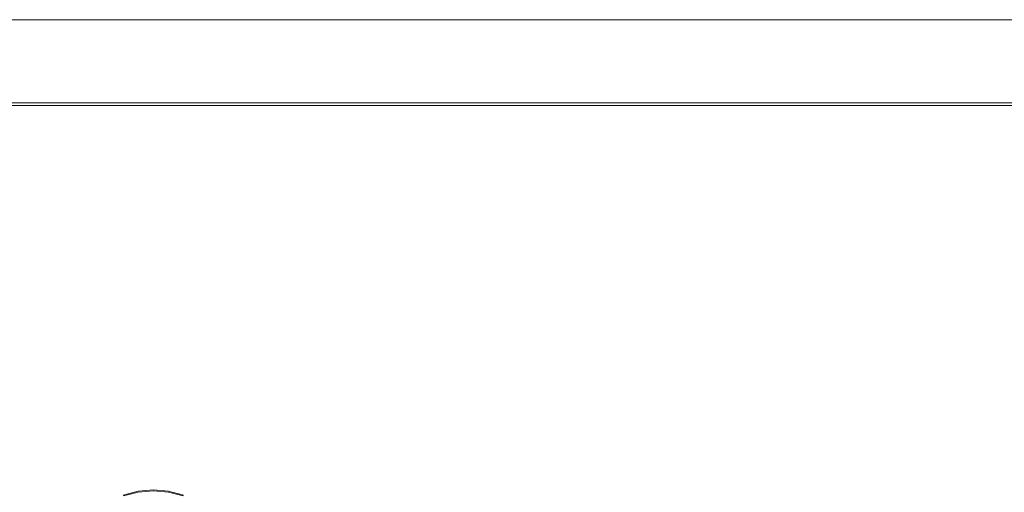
# Model space of a CAD drawing. Header units: millimetres. Extents: x 659 to 1031, y -73 to 11.
# Tile 53 of 141: x 726.78 to 729.15, y -18.94 to -17.8. Entities that reach past the tile are written whole.
import ezdxf

# ---------------------------------------------------------------- set-up
doc = ezdxf.new("R2010")
doc.units = ezdxf.units.MM
doc.header["$MEASUREMENT"] = 0
for name, color, linetype, lineweight in [('IFC-Elemento de mobília-Contorno', 152, 'Continuous', 5), ('IFC-Parede padrão-Contorno', 44, 'Continuous', 5), ('IFC-Viga-Contorno', 66, 'Continuous', 5)]:
    doc.layers.add(name, color=color, linetype=linetype, lineweight=lineweight)

msp = doc.modelspace()

# ---------------------------------------------------------------- linework, layer by layer
at = {"layer": 'IFC-Elemento de mobília-Contorno', "color": 8, "lineweight": 5}
for p, q in [((727.0332, -18.9449), (727.0688, -18.9354)), ((727.034, -18.9472), (727.0692, -18.9379)), ((727.0688, -18.9354), (727.1056, -18.9322)), ((727.0692, -18.9379), (727.1056, -18.9347)), ((727.1056, -18.9322), (727.1423, -18.9354)), ((727.1056, -18.9347), (727.1419, -18.9379)), ((727.1419, -18.9379), (727.1771, -18.9472)), ((727.1423, -18.9354), (727.178, -18.9449))]:
    msp.add_line(p, q, dxfattribs=at)
at = {"layer": 'IFC-Parede padrão-Contorno', "color": 8, "lineweight": 5}
for p, q in [((723.0023, -17.8018), (727.5013, -17.8018)), ((727.5013, -17.8018), (730.5007, -17.8018)), ((723.2023, -18.0018), (727.5813, -18.0018)), ((727.5813, -18.0018), (730.5007, -18.0018))]:
    msp.add_line(p, q, dxfattribs=at)
at = {"layer": 'IFC-Viga-Contorno', "color": 8, "lineweight": 5}
for p, q in [((727.5813, -18.0018), (728.1999, -18.0018)), ((723.2023, -18.0078), (729.6226, -18.0078))]:
    msp.add_line(p, q, dxfattribs=at)

doc.saveas('drawing.dxf')
